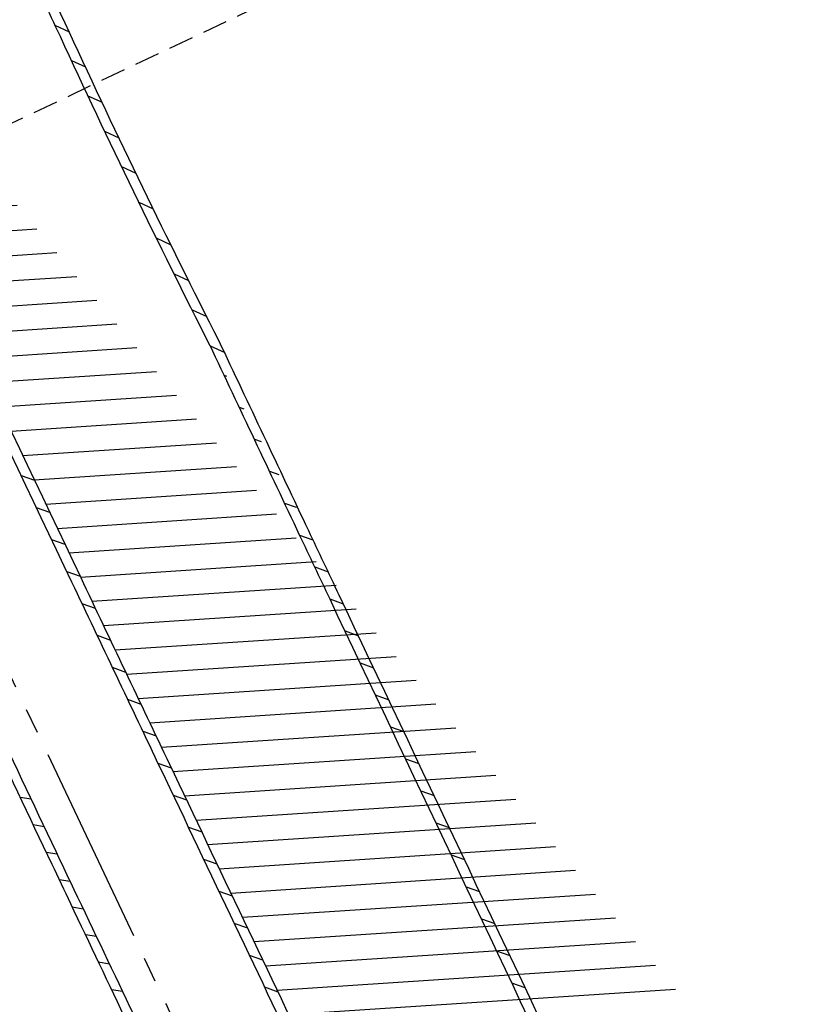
# Model space of a CAD drawing. Extents: x 454519 to 459636, y 422856 to 428936.
# Tile 47 of 82: x 455758 to 455790, y 427260 to 427300. Entities that reach past the tile are written whole.
import ezdxf

# ---------------------------------------------------------------- set-up
doc = ezdxf.new("R2010")
doc.units = 0
doc.header["$LTSCALE"] = 2
doc.header["$MEASUREMENT"] = 0
for name, pattern in [('ACHSE', [5.5, 4, -0.5, 0.5, -0.5]), ('AUSGEZOGEN', [0]), ('GESTRICHELT', [0.75, 0.5, -0.25])]:
    doc.linetypes.add(name, pattern=pattern)
for name, color, linetype in [('ACHSETOP', 1, 'ACHSE'), ('FBR', 8, 'CONTINUOUS'), ('HEKTOM', 1, 'GESTRICHELT'), ('RINNE', 8, 'CONTINUOUS'), ('WEG', 8, 'AUSGEZOGEN')]:
    doc.layers.add(name, color=color, linetype=linetype)
pattern_1 = [(3.773975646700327, (455992.015078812, 426960.8069440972), (-0.06582068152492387, 0.9978314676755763), [])]

msp = doc.modelspace()

# ---------------------------------------------------------------- hatches: boundary and pattern name
at = {"layer": 'RINNE'}
h = msp.add_hatch(dxfattribs=at)
h.set_pattern_fill('_USER', color=256, angle=45, pattern_type=0)
h.set_pattern_definition(pattern_1)
edge = h.paths.add_edge_path()
edge.add_arc((456706.4411801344, 427762.6067025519), 1073.912395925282, 228.1096512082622, 228.1470441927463)
edge.add_arc((456678.3279720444, 427731.2222189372), 1031.7776325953, 228.1470442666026, 228.7443340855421)
edge.add_arc((456817.1179151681, 427889.450250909), 1242.250334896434, 228.7443340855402, 229.2591103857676)
edge.add_arc((456655.3540386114, 427701.6536522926), 994.3892564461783, 229.2591103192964, 229.8344777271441)
edge.add_arc((456546.6304406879, 427572.8394985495), 825.8250047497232, 229.8344777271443, 230.5237640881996)
edge.add_arc((456558.4786236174, 427587.2246473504), 844.4613119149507, 230.5237641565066, 231.2054021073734)
edge.add_arc((456542.6020572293, 427567.4743682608), 819.1208524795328, 231.2054021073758, 231.9337716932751)
edge.add_arc((456729.1171736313, 427805.6348815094), 1121.624271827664, 231.9337716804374, 232.5562171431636)
edge.add_arc((456934.778702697, 428074.2034105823), 1459.892980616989, 232.5562171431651, 233.1286341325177)
edge.add_arc((456379.8464456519, 427334.3332336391), 535.0374845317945, 233.1286341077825, 234.0741831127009)
edge.add_arc((457408.1106984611, 428753.4778926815), 2287.549663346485, 234.0741831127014, 234.3800631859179)
edge.add_arc((456866.2793526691, 427997.2119791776), 1357.216744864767, 234.3800631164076, 234.7771743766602)
edge.add_arc((464010.5409575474, 438116.287582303), 13744.15199700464, 234.7771743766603, 234.830846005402)
edge.add_arc((452553.3409649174, 421856.0940063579), 6147.085440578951, 54.750590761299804, 54.83084403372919, ccw=False)
edge.add_arc((450423.3889629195, 418842.2157004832), 9837.635260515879, 54.68319294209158, 54.75059076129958, ccw=False)
edge.add_arc((457138.5254113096, 428320.4463469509), 1778.298352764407, 234.6831918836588, 234.8417144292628)
edge.add_arc((456312.9742775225, 427148.3422582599), 344.6447442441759, 234.8417144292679, 235.0346464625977)
edge.add_arc((455651.1323267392, 426201.9165695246), 810.2389521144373, 54.90881386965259, 55.03464184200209, ccw=False)
edge.add_arc((626422.3025217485, 508282.4458920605), 188910.6484772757, 205.3823657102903, 205.3841142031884)
edge.add_arc((456954.5834788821, 427870.8300588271), 1333.102490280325, 205.3841352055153, 205.4049463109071)
edge.add_arc((458532.7138070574, 428620.3483963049), 3080.178067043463, 205.4049463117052, 205.4263619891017)
edge.add_arc((1550284.820349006, 947638.4946961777), 1211923.632914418, 205.4263799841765, 205.4274597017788)
edge.add_arc((477688.698213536, 437702.3092579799), 24280.01867683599, 205.427459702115, 205.4469566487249)
edge.add_arc((517203.975589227, 456505.2410412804), 68040.81608416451, 205.4469541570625, 205.4586010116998)
edge.add_arc((456349.458995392, 427533.0808383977), 641.5708607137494, 205.4586010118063, 206.274924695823)
edge.add_arc((456893.6314883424, 427801.7313742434), 1248.445487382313, 206.2749247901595, 206.8602051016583)
edge.add_arc((456329.0991548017, 427515.8206175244), 615.6408442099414, 206.8602051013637, 207.7298477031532)
edge.add_arc((456730.4794299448, 427726.8167759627), 1069.100328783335, 207.7298477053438, 208.389861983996)
edge.add_arc((456776.6581306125, 427751.7749475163), 1121.592068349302, 208.3898619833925, 208.9733635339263)
edge.add_arc((456927.9310900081, 427835.5350069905), 1294.50608110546, 208.973363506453, 209.516510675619)
edge.add_arc((456713.8403745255, 427714.3268531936), 1048.485246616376, 209.5165106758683, 210.1493311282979)
edge.add_arc((456739.9802721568, 427729.5097063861), 1078.714591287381, 210.1493311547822, 210.7732249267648)
edge.add_arc((456488.7789916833, 427579.9227502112), 786.347799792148, 210.7732249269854, 211.6209509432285)
edge.add_arc((456413.5991257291, 427533.6338834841), 698.0603633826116, 211.6209508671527, 212.5206615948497)
edge.add_arc((456509.21856517, 427594.5986720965), 811.4613450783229, 212.5206615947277, 213.2703081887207)
edge.add_arc((456783.2679333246, 427774.4122317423), 1139.235615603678, 213.2703081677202, 213.9030311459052)
edge.add_arc((456933.7785731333, 427875.562742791), 1320.577498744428, 213.9030311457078, 214.4647752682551)
edge.add_arc((456431.9996749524, 427531.1536705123), 711.9728062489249, 214.4647751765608, 215.2297269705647)
edge.add_arc((456476.0714290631, 427562.2771301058), 765.926390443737, 215.2297269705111, 215.9776623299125)
edge.add_arc((456765.3114316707, 427772.2500499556), 1123.34548083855, 215.9776622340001, 216.5953030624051)
edge.add_arc((456809.5369494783, 427805.0891933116), 1178.430013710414, 216.595303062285, 217.1637610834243)
edge.add_arc((456701.0629044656, 427722.8609933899), 1042.312067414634, 217.1637609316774, 217.7681853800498)
edge.add_arc((456604.7520500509, 427648.2402554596), 920.4759676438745, 217.7681853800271, 218.5206743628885)
edge.add_arc((456318.3035235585, 427420.220001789), 554.3530450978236, 218.5206743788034, 219.4901857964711)
edge.add_arc((456528.37406017, 427593.3283626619), 826.5590974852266, 219.4901857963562, 220.0808899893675)
edge.add_arc((457478.2647514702, 428392.6692785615), 2068.025257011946, 220.0808900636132, 220.4543903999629)
edge.add_arc((457304.0648032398, 428244.1281273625), 1839.092743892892, 220.4543903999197, 220.8877486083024)
edge.add_arc((456561.2622209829, 427600.9703044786), 856.5411364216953, 220.8877485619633, 221.5226725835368)
edge.add_arc((456315.6048677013, 427383.4576779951), 528.4264035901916, 221.52267258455, 222.5897953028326)
edge.add_arc((456489.1192784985, 427542.9553317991), 764.1099887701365, 222.5897952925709, 223.4773137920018)
edge.add_arc((456673.2338726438, 427717.5350610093), 1017.834772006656, 223.4773137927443, 224.0533764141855)
edge.add_arc((456818.2277706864, 427857.8153168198), 1219.581595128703, 224.053376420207, 224.5796562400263)
edge.add_arc((456792.9479339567, 427832.9037103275), 1184.089930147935, 224.5796562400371, 225.1708086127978)
edge.add_arc((456580.1694347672, 427618.852754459), 882.2745868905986, 225.1708085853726, 225.8556112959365)
edge.add_arc((456478.2524220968, 427513.8454629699), 735.9406921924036, 225.8556112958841, 226.718988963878)
edge.add_arc((456503.4554284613, 427540.6080077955), 772.7024295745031, 226.7189889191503, 227.5615890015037)
edge.add_arc((456706.4411788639, 427762.6067011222), 1073.512394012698, 227.5615890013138, 228.1470441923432)
edge.add_arc((456678.3279720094, 427731.2222188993), 1031.377632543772, 228.1470442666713, 228.7443340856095)
edge.add_arc((456817.1179151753, 427889.4502509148), 1241.850334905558, 228.7443340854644, 229.2591103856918)
edge.add_arc((456655.3540386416, 427701.6536523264), 993.9892564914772, 229.259110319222, 229.834477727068)
edge.add_arc((456546.630440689, 427572.8394985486), 825.4250047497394, 229.8344777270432, 230.5237640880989)
edge.add_arc((456558.478623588, 427587.2246473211), 844.0613118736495, 230.5237641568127, 231.2054021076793)
edge.add_arc((456542.6020572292, 427567.4743682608), 818.7208524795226, 231.2054021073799, 231.9337716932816)
edge.add_arc((456729.1171736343, 427805.6348815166), 1121.224271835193, 231.933771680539, 232.5562171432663)
edge.add_arc((456934.7787026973, 428074.2034105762), 1459.492980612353, 232.5562171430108, 233.1286341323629)
edge.add_arc((456379.84644566, 427334.333233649), 534.6374845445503, 233.1286341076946, 234.0741831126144)
edge.add_arc((457408.1106984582, 428753.4778926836), 2287.149663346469, 234.0741831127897, 234.3800631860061)
edge.add_arc((456866.2793527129, 427997.2119792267), 1356.816744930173, 234.3800631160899, 234.7771743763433)
edge.add_arc((464010.5409575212, 438116.2875823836), 13743.75199705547, 234.7771743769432, 234.8308460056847)
edge.add_arc((452553.3409592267, 421856.0939983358), 6147.485450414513, 54.75059076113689, 54.83084403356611, ccw=False)
edge.add_arc((450423.3889629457, 418842.2157005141), 9838.035260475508, 54.6831929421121, 54.7505907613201, ccw=False)
edge.add_arc((457138.52541285, 428320.4463491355), 1777.898355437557, 234.6831918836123, 234.8417144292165)
edge.add_arc((456312.974277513, 427148.3422582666), 344.2447442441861, 234.8417144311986, 235.034646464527)
edge.add_arc((455651.1323182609, 426201.9165575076), 810.6389668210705, 54.90881386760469, 55.03464183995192, ccw=False)
h = msp.add_hatch(dxfattribs=at)
h.set_pattern_fill('_USER', color=256, angle=45, pattern_type=0)
h.set_pattern_definition(pattern_1)
edge = h.paths.add_edge_path()
edge.add_arc((456706.4411801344, 427762.6067025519), 1073.912395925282, 228.1096512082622, 228.1470441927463)
edge.add_arc((456678.3279720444, 427731.2222189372), 1031.7776325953, 228.1470442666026, 228.7443340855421)
edge.add_arc((456817.1179151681, 427889.450250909), 1242.250334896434, 228.7443340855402, 229.2591103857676)
edge.add_arc((456655.3540386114, 427701.6536522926), 994.3892564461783, 229.2591103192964, 229.8344777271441)
edge.add_arc((456546.6304406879, 427572.8394985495), 825.8250047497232, 229.8344777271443, 230.5237640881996)
edge.add_arc((456558.4786236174, 427587.2246473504), 844.4613119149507, 230.5237641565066, 231.2054021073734)
edge.add_arc((456542.6020572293, 427567.4743682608), 819.1208524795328, 231.2054021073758, 231.9337716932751)
edge.add_arc((456729.1171736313, 427805.6348815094), 1121.624271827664, 231.9337716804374, 232.5562171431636)
edge.add_arc((456934.778702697, 428074.2034105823), 1459.892980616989, 232.5562171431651, 233.1286341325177)
edge.add_arc((456379.8464456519, 427334.3332336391), 535.0374845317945, 233.1286341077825, 234.0741831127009)
edge.add_arc((457408.1106984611, 428753.4778926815), 2287.549663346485, 234.0741831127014, 234.3800631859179)
edge.add_arc((456866.2793526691, 427997.2119791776), 1357.216744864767, 234.3800631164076, 234.7771743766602)
edge.add_arc((464010.5409575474, 438116.287582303), 13744.15199700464, 234.7771743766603, 234.830846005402)
edge.add_arc((452553.3409649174, 421856.0940063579), 6147.085440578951, 54.750590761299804, 54.83084403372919, ccw=False)
edge.add_arc((450423.3889629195, 418842.2157004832), 9837.635260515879, 54.68319294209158, 54.75059076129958, ccw=False)
edge.add_arc((457138.5254113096, 428320.4463469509), 1778.298352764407, 234.6831918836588, 234.8417144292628)
edge.add_arc((456312.9742775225, 427148.3422582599), 344.6447442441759, 234.8417144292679, 235.0346464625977)
edge.add_arc((455651.1323267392, 426201.9165695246), 810.2389521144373, 54.90881386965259, 55.03464184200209, ccw=False)
edge.add_arc((626422.3025217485, 508282.4458920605), 188910.6484772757, 205.3823657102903, 205.3841142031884)
edge.add_arc((456954.5834788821, 427870.8300588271), 1333.102490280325, 205.3841352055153, 205.4049463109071)
edge.add_arc((458532.7138070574, 428620.3483963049), 3080.178067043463, 205.4049463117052, 205.4263619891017)
edge.add_arc((1550284.820349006, 947638.4946961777), 1211923.632914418, 205.4263799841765, 205.4274597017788)
edge.add_arc((477688.698213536, 437702.3092579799), 24280.01867683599, 205.427459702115, 205.4469566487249)
edge.add_arc((517203.975589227, 456505.2410412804), 68040.81608416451, 205.4469541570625, 205.4586010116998)
edge.add_arc((456349.458995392, 427533.0808383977), 641.5708607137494, 205.4586010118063, 206.274924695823)
edge.add_arc((456893.6314883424, 427801.7313742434), 1248.445487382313, 206.2749247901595, 206.8602051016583)
edge.add_arc((456329.0991548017, 427515.8206175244), 615.6408442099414, 206.8602051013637, 207.7298477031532)
edge.add_arc((456730.4794299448, 427726.8167759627), 1069.100328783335, 207.7298477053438, 208.389861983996)
edge.add_arc((456776.6581306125, 427751.7749475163), 1121.592068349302, 208.3898619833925, 208.9733635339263)
edge.add_arc((456927.9310900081, 427835.5350069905), 1294.50608110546, 208.973363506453, 209.516510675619)
edge.add_arc((456713.8403745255, 427714.3268531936), 1048.485246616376, 209.5165106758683, 210.1493311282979)
edge.add_arc((456739.9802721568, 427729.5097063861), 1078.714591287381, 210.1493311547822, 210.7732249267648)
edge.add_arc((456488.7789916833, 427579.9227502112), 786.347799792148, 210.7732249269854, 211.6209509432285)
edge.add_arc((456413.5991257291, 427533.6338834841), 698.0603633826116, 211.6209508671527, 212.5206615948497)
edge.add_arc((456509.21856517, 427594.5986720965), 811.4613450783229, 212.5206615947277, 213.2703081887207)
edge.add_arc((456783.2679333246, 427774.4122317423), 1139.235615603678, 213.2703081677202, 213.9030311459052)
edge.add_arc((456933.7785731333, 427875.562742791), 1320.577498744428, 213.9030311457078, 214.4647752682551)
edge.add_arc((456431.9996749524, 427531.1536705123), 711.9728062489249, 214.4647751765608, 215.2297269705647)
edge.add_arc((456476.0714290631, 427562.2771301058), 765.926390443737, 215.2297269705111, 215.9776623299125)
edge.add_arc((456765.3114316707, 427772.2500499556), 1123.34548083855, 215.9776622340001, 216.5953030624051)
edge.add_arc((456809.5369494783, 427805.0891933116), 1178.430013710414, 216.595303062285, 217.1637610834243)
edge.add_arc((456701.0629044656, 427722.8609933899), 1042.312067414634, 217.1637609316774, 217.7681853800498)
edge.add_arc((456604.7520500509, 427648.2402554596), 920.4759676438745, 217.7681853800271, 218.5206743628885)
edge.add_arc((456318.3035235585, 427420.220001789), 554.3530450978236, 218.5206743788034, 219.4901857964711)
edge.add_arc((456528.37406017, 427593.3283626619), 826.5590974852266, 219.4901857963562, 220.0808899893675)
edge.add_arc((457478.2647514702, 428392.6692785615), 2068.025257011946, 220.0808900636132, 220.4543903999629)
edge.add_arc((457304.0648032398, 428244.1281273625), 1839.092743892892, 220.4543903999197, 220.8877486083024)
edge.add_arc((456561.2622209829, 427600.9703044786), 856.5411364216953, 220.8877485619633, 221.5226725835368)
edge.add_arc((456315.6048677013, 427383.4576779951), 528.4264035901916, 221.52267258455, 222.5897953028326)
edge.add_arc((456489.1192784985, 427542.9553317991), 764.1099887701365, 222.5897952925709, 223.4773137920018)
edge.add_arc((456673.2338726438, 427717.5350610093), 1017.834772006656, 223.4773137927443, 224.0533764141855)
edge.add_arc((456818.2277706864, 427857.8153168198), 1219.581595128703, 224.053376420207, 224.5796562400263)
edge.add_arc((456792.9479339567, 427832.9037103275), 1184.089930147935, 224.5796562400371, 225.1708086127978)
edge.add_arc((456580.1694347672, 427618.852754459), 882.2745868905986, 225.1708085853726, 225.8556112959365)
edge.add_arc((456478.2524220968, 427513.8454629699), 735.9406921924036, 225.8556112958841, 226.718988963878)
edge.add_arc((456503.4554284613, 427540.6080077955), 772.7024295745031, 226.7189889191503, 227.5615890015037)
edge.add_arc((456706.4411788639, 427762.6067011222), 1073.512394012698, 227.5615890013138, 228.1470441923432)
edge.add_arc((456678.3279720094, 427731.2222188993), 1031.377632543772, 228.1470442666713, 228.7443340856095)
edge.add_arc((456817.1179151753, 427889.4502509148), 1241.850334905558, 228.7443340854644, 229.2591103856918)
edge.add_arc((456655.3540386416, 427701.6536523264), 993.9892564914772, 229.259110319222, 229.834477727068)
edge.add_arc((456546.630440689, 427572.8394985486), 825.4250047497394, 229.8344777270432, 230.5237640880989)
edge.add_arc((456558.478623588, 427587.2246473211), 844.0613118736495, 230.5237641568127, 231.2054021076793)
edge.add_arc((456542.6020572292, 427567.4743682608), 818.7208524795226, 231.2054021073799, 231.9337716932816)
edge.add_arc((456729.1171736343, 427805.6348815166), 1121.224271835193, 231.933771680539, 232.5562171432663)
edge.add_arc((456934.7787026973, 428074.2034105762), 1459.492980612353, 232.5562171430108, 233.1286341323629)
edge.add_arc((456379.84644566, 427334.333233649), 534.6374845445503, 233.1286341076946, 234.0741831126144)
edge.add_arc((457408.1106984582, 428753.4778926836), 2287.149663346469, 234.0741831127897, 234.3800631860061)
edge.add_arc((456866.2793527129, 427997.2119792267), 1356.816744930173, 234.3800631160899, 234.7771743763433)
edge.add_arc((464010.5409575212, 438116.2875823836), 13743.75199705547, 234.7771743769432, 234.8308460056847)
edge.add_arc((452553.3409592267, 421856.0939983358), 6147.485450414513, 54.75059076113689, 54.83084403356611, ccw=False)
edge.add_arc((450423.3889629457, 418842.2157005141), 9838.035260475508, 54.6831929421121, 54.7505907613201, ccw=False)
edge.add_arc((457138.52541285, 428320.4463491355), 1777.898355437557, 234.6831918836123, 234.8417144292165)
edge.add_arc((456312.974277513, 427148.3422582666), 344.2447442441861, 234.8417144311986, 235.034646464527)
edge.add_arc((455651.1323182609, 426201.9165575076), 810.6389668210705, 54.90881386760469, 55.03464183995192, ccw=False)
h = msp.add_hatch(dxfattribs=at)
h.set_pattern_fill('_USER', color=256, angle=45, pattern_type=0)
h.set_pattern_definition([(340.3391115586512, (455769.4455807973, 427278.9441252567), (0.3364525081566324, 0.9417004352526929), [])])
edge = h.paths.add_edge_path()
edge.add_arc((456663.4824036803, 427696.7702464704), 987.8294326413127, 212.1821521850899, 213.0462729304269, ccw=False)
edge.add_arc((456109.3337357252, 427348.0452323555), 333.0852981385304, 210.6934124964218, 212.1821521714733, ccw=False)
edge.add_arc((493670.036369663, 449644.1178657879), 44012.8430496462, 210.6713995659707, 210.6934124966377, ccw=False)
edge.add_arc((455879.9200614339, 427231.4953556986), 76.31452986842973, 210.1413628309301, 210.6713980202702, ccw=False)
edge.add_arc((456749.2087362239, 427736.2431574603), 1081.517565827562, 209.5390770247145, 210.1413628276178, ccw=False)
edge.add_arc((456719.6818867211, 427719.5110751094), 1047.579424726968, 208.9271091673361, 209.5390770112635, ccw=False)
edge.add_arc((456535.6873575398, 427617.8270233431), 837.3566068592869, 208.1983056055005, 208.9271091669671, ccw=False)
edge.add_arc((456922.0143739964, 427824.9590447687), 1275.708335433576, 207.6078961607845, 208.1983056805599, ccw=False)
edge.add_arc((456988.079025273, 427859.5084036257), 1350.26164753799, 206.9199839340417, 207.6078961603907, ccw=False)
edge.add_arc((456035.4982253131, 427375.8187464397), 281.9143889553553, 205.4135944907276, 206.9199839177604, ccw=False)
edge.add_arc((456587.1530817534, 427637.9241512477), 892.6699242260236, 205.3458315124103, 205.41359449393, ccw=False)
edge.add_arc((831511.8558224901, 605231.0882102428), 415751.5189870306, 205.3426937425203, 205.3458329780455, ccw=False)
edge.add_arc((458504.644202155, 428571.2172647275), 3025.108488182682, 205.2888813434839, 205.3426937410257, ccw=False)
edge.add_arc((479589.5503804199, 438532.9981735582), 26344.85006955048, 205.2706413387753, 205.2888752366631, ccw=False)
edge.add_arc((456663.48240368, 427696.7702464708), 987.4294326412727, 212.1821521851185, 213.0462729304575, ccw=False)
edge.add_arc((456109.3337357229, 427348.0452323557), 332.6852981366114, 210.6934124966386, 212.1821521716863, ccw=False)
edge.add_arc((493670.0363696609, 449644.1178657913), 44012.44304964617, 210.671399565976, 210.6934124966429, ccw=False)
edge.add_arc((455879.9200604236, 427231.4953551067), 75.9145286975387, 210.1413628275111, 210.671398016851, ccw=False)
edge.add_arc((456749.2087362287, 427736.2431574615), 1081.117565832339, 209.539077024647, 210.1413628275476, ccw=False)
edge.add_arc((456719.681886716, 427719.5110751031), 1047.179424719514, 208.92710916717, 209.5390770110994, ccw=False)
edge.add_arc((456535.6873575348, 427617.8270233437), 836.9566068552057, 208.198305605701, 208.9271091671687, ccw=False)
edge.add_arc((456922.0143740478, 427824.9590447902), 1275.308335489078, 207.6078961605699, 208.198305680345, ccw=False)
edge.add_arc((456988.0790252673, 427859.5084036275), 1349.861647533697, 206.9199839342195, 207.6078961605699, ccw=False)
edge.add_arc((456035.4982253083, 427375.8187464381), 281.5143889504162, 205.4135944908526, 206.9199839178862, ccw=False)
edge.add_arc((456587.1530817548, 427637.9241511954), 892.2699242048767, 205.345831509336, 205.4135944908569, ccw=False)
edge.add_arc((831511.8559937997, 605231.0882904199), 415751.1191761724, 205.3426937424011, 205.3458329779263, ccw=False)
edge.add_arc((458504.6442023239, 428571.2172648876), 3024.708488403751, 205.2888813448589, 205.3426937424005, ccw=False)
edge.add_arc((479589.5502591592, 438532.9981162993), 26344.44993545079, 205.2706413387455, 205.2888752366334, ccw=False)

# ---------------------------------------------------------------- linework, layer by layer
at = {"layer": 'ACHSETOP', "flags": 128}
msp.add_lwpolyline([(457915.715, 424851.2929999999, -5.7237020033e-06), (457913.5820045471, 424853.8127098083, -4.40682974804e-05), (457913.305, 424854.14), (457897.156, 424873.224, 3.6424460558e-06), (457889.0809999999, 424882.7655, -8.380590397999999e-06), (457881.006, 424892.307, -2.3643986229e-06), (457872.6148452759, 424902.2225036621, -2.5570617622e-06), (457864.856, 424911.3910000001), (457848.707, 424930.475, 2.68727882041e-05), (457843.578, 424936.5355000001, -1.29691010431e-05), (457838.449, 424942.596, -0.0008275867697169), (457837.3373354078, 424943.9140458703, -0.0001929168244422), (457832.58, 424949.578, -0.0028355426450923), (457826.3601611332, 424957.0749066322, -0.0018102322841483), (457816.727, 424968.908, -0.002662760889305), (457809.6168318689, 424977.8032842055, -0.002227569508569), (457801.222, 424988.5189999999, -0.0022271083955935), (457793.586991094, 424998.4457470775, -0.0022354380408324), (457786.069, 425008.403, -0.0022366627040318), (457778.6386646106, 425018.4293945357, -0.002229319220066), (457771.2739999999, 425028.555, -0.0022277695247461), (457764.0066893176, 425038.7363237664, -0.0022310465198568), (457756.841, 425048.967, -0.0022380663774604), (457749.7119100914, 425059.3415419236, -0.0022697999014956), (457742.775, 425069.634, -0.0022012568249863), (457734.8705065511, 425081.5914196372, -0.0029583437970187), (457729.081, 425090.549, -0.0013758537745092), (457721.2991441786, 425102.8212166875, -0.0021970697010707), (457716.4810000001, 425110.541, -1.77989326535e-05), (457715.867577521, 425111.5336072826, 0.0001024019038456), (457715.761, 425111.706, 4.6999397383e-06), (457709.1855, 425122.3370000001, -6.2622585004e-06), (457702.61, 425132.968), (457689.4600000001, 425154.229), (457676.309, 425175.4909999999), (457663.1579999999, 425196.753, -6.4889327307e-06), (457656.5829999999, 425207.3835, 6.4889371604e-06), (457650.008, 425218.014), (457636.857, 425239.276), (457623.706, 425260.5379999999, -6.4889351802e-06), (457617.131, 425271.1685, 6.4889319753e-06), (457610.556, 425281.799), (457597.4050000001, 425303.061), (457584.254, 425324.3229999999, -1.70093747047e-05), (457577.679, 425334.9540000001, 1.70094578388e-05), (457571.104, 425345.585, 1.0520711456e-05), (457564.5285, 425356.2155, -6.502888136e-06), (457557.953, 425366.846, -2.0911148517e-06), (457550.8248519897, 425378.3703994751, -2.474848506e-06), (457544.802, 425388.108, -1.22541592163e-05), (457538.227, 425398.739, 1.6007444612e-06), (457531.652, 425409.37, 1.27604963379e-05), (457522.1504988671, 425424.7318210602, 3.64865904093e-05), (457518.8218128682, 425430.1123795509, 1.5838947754e-06), (457518.5, 425430.632, 0.0014941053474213), (457513.1669522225, 425439.1858245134, 0.0010094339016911), (457505.21, 425451.807, 0.002111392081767), (457499.479469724, 425460.7721368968, 0.0015644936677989), (457491.657, 425472.814, 0.0015642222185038), (457484.7942822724, 425483.2350990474, 0.0015586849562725), (457477.842, 425493.65, 0.0015615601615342), (457470.823847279, 425504.0228088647, 0.0015675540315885), (457463.768, 425514.3119999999, 0.0015669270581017), (457456.6441898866, 425524.5619353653, 0.0015624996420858), (457449.436, 425534.796, 0.001556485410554), (457442.1688317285, 425544.9782870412, 0.0015589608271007), (457434.85, 425555.099, 0.0015635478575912), (457427.4628506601, 425565.1809841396, 0.0015631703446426), (457420.011, 425575.2189999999, 0.0015648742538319), (457412.5004685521, 425585.204919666, 0.0015637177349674), (457404.922, 425595.151, 0.0015623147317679), (457397.2846513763, 425605.0454179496, 0.0015619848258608), (457389.5840000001, 425614.894, 0.0015630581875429), (457381.8118255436, 425624.7070369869, 0.0015675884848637), (457374.001, 425634.443, 0.001560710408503), (457366.1356377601, 425644.1222442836, 0.0015538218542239), (457358.175, 425653.795, 0.0015575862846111), (457350.1548215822, 425663.4174354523, 0.0015642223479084), (457342.109, 425672.949, 0.0015715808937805), (457333.9999520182, 425682.4341361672, 0.001566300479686), (457325.804, 425691.9, 0.0015597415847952), (457317.5557809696, 425701.3067350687, 0.001562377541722), (457309.263, 425710.646, 0.0015602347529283), (457300.9111034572, 425719.9343515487, 0.0015581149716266), (457292.49, 425729.183, 0.0015637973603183), (457284.0013162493, 425738.3897323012, 0.0015694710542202), (457275.4859999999, 425747.51, 0.0015643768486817), (457266.0079555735, 425757.5346882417, 0.0019262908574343), (457258.254, 425765.622, 0.0011855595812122), (457247.5588677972, 425776.6388564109, 0.0018872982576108), (457240.798, 425783.5179999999, 4.14654301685e-05), (457237.4503296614, 425786.8980544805, 0.0003161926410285), (457237.011, 425787.3410000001, 1.6280438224e-06), (457228.4492874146, 425795.9622116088, 2.6488112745e-06), (457223.187, 425801.261), (457205.5699999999, 425819), (457187.954, 425836.739), (457170.338, 425854.4779999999), (457152.722, 425872.217), (457135.106, 425889.956), (457117.49, 425907.6949999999), (457099.874, 425925.434), (457082.258, 425943.173), (457064.642, 425960.912, 1.419089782e-05), (457055.8335, 425969.7815, -1.41908994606e-05), (457047.025, 425978.651), (457029.4089999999, 425996.39), (457011.793, 426014.129), (456994.177, 426031.868), (456976.561, 426049.6070000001), (456958.945, 426067.346), (456941.329, 426085.085), (456923.713, 426102.824), (456906.097, 426120.563, 1.41909002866e-05), (456897.2884999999, 426129.4325, -1.41909011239e-05), (456888.48, 426138.302), (456870.864, 426156.041), (456853.248, 426173.78), (456835.632, 426191.5189999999), (456818.0159999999, 426209.258), (456800.4000000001, 426226.997), (456782.784, 426244.736), (456765.1679999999, 426262.4749999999), (456747.5520000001, 426280.214), (456729.935, 426297.954), (456712.319, 426315.693), (456694.703, 426333.4320000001), (456677.0870000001, 426351.171), (456659.471, 426368.9099999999), (456641.855, 426386.649), (456624.239, 426404.388), (456606.623, 426422.127), (456589.007, 426439.866, 1.41908994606e-05), (456580.1985, 426448.7354999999, -1.419089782e-05), (456571.39, 426457.605), (456553.7739999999, 426475.3439999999), (456536.158, 426493.0829999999), (456518.542, 426510.822), (456500.926, 426528.561), (456483.31, 426546.2999999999), (456465.694, 426564.039), (456448.078, 426581.778), (456430.4620000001, 426599.517, 1.4190898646e-05), (456421.6535, 426608.3865, -1.3510570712e-05), (456412.845, 426617.256), (456395.229, 426634.995), (456383.6329999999, 426646.672, 0.0007250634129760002), (456382.564301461, 426647.7450453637, 0.0001562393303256), (456377.596, 426652.716, 0.0026262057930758), (456370.6938300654, 426659.5454201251, 0.0016677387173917), (456359.733, 426670.206, 0.0024979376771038), (456351.5191550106, 426678.0627434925, 0.0020825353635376), (456341.581, 426687.396, 0.0020850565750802), (456332.3896813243, 426695.8848137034, 0.0020889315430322), (456323.145, 426704.281, 0.002081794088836), (456313.8389599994, 426712.5923190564, 0.0020742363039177), (456304.43, 426720.856, 0.0020791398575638), (456294.951384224, 426729.0423936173, 0.0020872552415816), (456285.4419999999, 426737.118, 0.0020932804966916), (456275.8588959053, 426745.11927066, 0.0020880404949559), (456266.185, 426753.0599999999, 0.00207738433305), (456256.4573893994, 426760.9100970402, 0.0020774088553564), (456246.665, 426768.679, 0.0020817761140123), (456236.7988537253, 426776.3735656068, 0.0020857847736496), (456226.888, 426783.971, 0.002088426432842), (456215.983967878, 426792.186172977, 0.0025125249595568), (456206.858, 426798.9309999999, 0.0016518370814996), (456194.4647360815, 426807.931992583, 0.0026130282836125), (456186.582, 426813.555, 0.0001312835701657), (456181.1924040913, 426817.3551108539, 0.0006611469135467), (456180.121, 426818.108, 1.1783587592e-06), (456173.1205, 426823.0135, -2.232950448e-06), (456166.12, 426827.919), (456145.646, 426842.266), (456125.173, 426856.613), (456104.7000000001, 426870.96), (456084.226, 426885.308, 1.18400998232e-05), (456075.0295, 426891.7525, -1.23971821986e-05), (456065.833, 426898.197, -0.0004398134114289), (456065.7244211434, 426898.2732337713, -2.42444577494e-05), (456063.7559999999, 426899.658, -0.0037126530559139), (456055.7163037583, 426905.404152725, -0.0024268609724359), (456043.5260000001, 426914.345, -0.0045115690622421), (456034.8507370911, 426920.894837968, -0.0034706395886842), (456023.711, 426929.588, -0.0034764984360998), (456013.9624268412, 426937.4158719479, -0.0034780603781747), (456004.328, 426945.375, -0.0034723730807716), (455994.8082299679, 426953.4646542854, -0.0034684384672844), (455985.391, 426961.695, -0.0034672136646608), (455976.0855838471, 426970.0581026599, -0.0034735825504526), (455966.914, 426978.534, -0.003474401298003), (455957.8619912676, 426987.1356547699, -0.0034673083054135), (455948.9120000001, 426995.88, -0.0034699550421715), (455940.0873319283, 427004.7445193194, -0.0034744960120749), (455931.398, 427013.7189999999, -0.0034787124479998), (455922.8336663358, 427022.8141259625, -0.0034747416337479), (455914.3869999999, 427032.0379999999, -0.0034709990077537), (455906.0678161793, 427041.3799572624, -0.0034759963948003), (455897.891, 427050.8229999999, -0.0034695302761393), (455889.8480537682, 427060.3764410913, -0.0034632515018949), (455881.924, 427070.058, -0.0034699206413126), (455874.1312284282, 427079.8531809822, -0.003479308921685), (455866.496, 427089.7289999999, -0.0034793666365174), (455859.0007225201, 427099.707762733, -0.0034686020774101), (455851.622, 427109.821, -0.0034649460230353), (455844.3866210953, 427120.0321984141, -0.0034729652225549), (455837.3099999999, 427130.319, -0.0034779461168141), (455830.3734090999, 427140.708654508, -0.0034738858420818), (455823.574, 427151.206, -0.0034699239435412), (455816.9236234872, 427161.7926200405, -0.0034710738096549), (455810.423, 427172.467, -0.0034717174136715), (455804.0695945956, 427183.2333632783, -0.0034726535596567), (455797.868, 427194.084, -0.0034727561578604), (455791.415108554, 427205.7474470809, -0.0039665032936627), (455785.918, 427216.042, -0.0029763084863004), (455778.9359194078, 427229.566150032, -0.004631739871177), (455774.582, 427238.324, -0.0005794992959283), (455770.4902915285, 427246.7742247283, -0.0017239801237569), (455769.128, 427249.6209999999, -7.0274294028e-06), (455765.12084198, 427258.0697383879, -2.11730011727e-05), (455763.7909999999, 427260.874), (455753.0800000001, 427283.463), (455742.368, 427306.052), (455731.656, 427328.6409999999, -1.64398793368e-05), (455726.8549999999, 427338.766, 1.24121185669e-05), (455722.054, 427348.891, 0.0005048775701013), (455721.9930163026, 427349.0192677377, 2.93048221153e-05), (455720.94, 427351.2279999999, 0.0057605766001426), (455716.6172567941, 427360.0311943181, 0.0037188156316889), (455709.664, 427373.5379999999, 0.0066881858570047), (455704.4555078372, 427383.1581415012, 0.0052035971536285), (455697.4689999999, 427395.36, 0.0052101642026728), (455691.0347966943, 427406.0734819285, 0.005207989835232), (455684.376, 427416.655, 0.0052122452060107), (455677.4979978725, 427427.0956800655, 0.0052146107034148), (455670.407, 427437.3859999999, 0.005207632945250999), (455663.105715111, 427447.5226071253, 0.0052013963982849), (455655.586, 427457.517, 0.005204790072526), (455647.5367865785, 427467.7641095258, 0.0056661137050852), (455639.94, 427477.014, 0.0047628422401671), (455630.2105965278, 427488.3691906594, 0.0070894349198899), (455623.495, 427495.841, 0.0016576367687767), (455615.5612473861, 427504.3634340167, 0.0035717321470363), (455611.838, 427508.28, 1.17252701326e-05), (455607.9953475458, 427512.2645901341, -2.68440352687e-05), (455606.3179999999, 427514.004), (455588.965, 427532.001), (455571.613, 427549.997), (455554.26, 427567.994), (455536.907, 427585.991, 1.38823844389e-05), (455528.2305, 427594.989, -1.38823844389e-05), (455519.554, 427603.987), (455502.201, 427621.984), (455484.848, 427639.981, 1.8861165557e-06), (455479.3094999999, 427645.7249999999, -9.099787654e-07), (455473.771, 427651.4689999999, -0.0011558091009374), (455472.6029245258, 427652.6860379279, -0.0002650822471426), (455467.525, 427658.007, -0.0039632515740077), (455460.8671384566, 427665.1027009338, -0.0025253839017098), (455450.564, 427676.373, -0.0037275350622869), (455442.9838321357, 427684.8758454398, -0.0031201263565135), (455434.068, 427695.157, -0.003121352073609), (455425.9926667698, 427704.7072329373, -0.003124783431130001), (455418.046, 427714.347, -0.0031305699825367), (455410.2178939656, 427724.0887358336, -0.0031292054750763), (455402.509, 427733.9320000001, -0.0031237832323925), (455394.928320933, 427743.86498148, -0.0031215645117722), (455387.467, 427753.899, -0.0031230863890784), (455380.1288377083, 427764.0291989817, -0.0031274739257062), (455372.928, 427774.236, -0.0031283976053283), (455365.8541891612, 427784.5338965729, -0.0031249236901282), (455358.902, 427794.931, -0.0031213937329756), (455351.8268312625, 427805.8035540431, -0.0033664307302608), (455345.3979999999, 427815.969, -0.0028826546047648), (455337.5810054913, 427828.6783308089, -0.004267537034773), (455332.424, 427837.338, -0.0010810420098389), (455326.4189047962, 427847.6716518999, -0.0022261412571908), (455323.536, 427852.7089999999, -8.7910746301e-06), (455321.0106625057, 427857.1676763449, 2.10703376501e-05), (455319.966, 427859.0119999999), (455307.644, 427880.764, -2.4278625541e-06), (455301.483, 427891.6404999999, 4.928862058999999e-06), (455295.322, 427902.5169999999, 4.9286920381e-06), (455289.1609999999, 427913.3929999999, -5.5836846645e-06), (455283, 427924.269, -1.8945056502e-06), (455276.8389358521, 427935.1454925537, -1.894512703e-06), (455270.678, 427946.0219999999, -3.271027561e-06), (455264.5175000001, 427956.8979999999, 3.2710273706e-06), (455258.357, 427967.7739999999, 2.2299249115e-06), (455252.1960601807, 427978.6504974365, 2.2299185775e-06), (455246.035, 427989.5269999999, 5.583686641e-06), (455239.874, 428000.4029999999, -4.9286920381e-06), (455233.713, 428011.2789999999, -4.9288640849e-06), (455227.5520000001, 428022.1554999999, 4.9288623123e-06), (455221.391, 428033.032, 4.9286917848e-06), (455215.23, 428043.9079999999, -4.9286900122e-06), (455209.069, 428054.7839999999, -4.9288620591e-06), (455202.908, 428065.6604999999, 4.9288620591e-06), (455196.747, 428076.537, 4.9286900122e-06), (455190.586, 428087.4129999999, -5.5836865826e-06), (455184.425, 428098.2889999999, -2.0849465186e-06), (455178.2639389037, 428109.1654968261, -2.0849534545e-06), (455172.1029999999, 428120.042, -3.271027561e-06), (455165.9425, 428130.918, 3.2710273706e-06), (455159.782, 428141.7939999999, 2.154606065e-06), (455153.621055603, 428152.6705093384, 2.1545958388e-06), (455147.46, 428163.547, 5.583686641e-06), (455141.299, 428174.423, -4.9286920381e-06), (455135.1379999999, 428185.2989999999, -4.928862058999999e-06), (455128.9769999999, 428196.1755, 4.9288640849e-06), (455122.8159999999, 428207.052, 4.9286900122e-06), (455116.655, 428217.928, -9.2834004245e-06), (455110.494, 428228.804), (455098.1720000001, 428250.557), (455091.753, 428261.8890000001, 0.0006840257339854), (455090.3253055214, 428264.4014055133, 0.0002175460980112), (455085.822, 428272.293, 0.0018807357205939), (455080.9557855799, 428280.7380291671, 0.0012017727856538), (455073.259, 428293.907, 0.0016315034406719), (455067.3301134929, 428303.9204669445, 0.0014208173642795), (455060.452, 428315.377, 0.0014278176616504), (455053.957306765, 428326.0565402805, 0.0014276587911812), (455047.4010000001, 428336.7000000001, 0.0014195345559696), (455040.7914707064, 428347.2942862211, 0.0014165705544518), (455034.108, 428357.8730000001, 0.0014158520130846), (455027.361249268, 428368.4190932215, 0.0014202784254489), (455020.5759999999, 428378.8939999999, 0.0014254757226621), (455013.722351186, 428389.3436762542, 0.0014248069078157), (455006.806, 428399.7590000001, 0.0014180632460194), (454999.838590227, 428410.1228597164, 0.0014153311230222), (454992.799, 428420.467, 0.0014168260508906), (454985.6991507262, 428430.7736839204, 0.0014204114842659), (454978.559, 428441.0140000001, 0.0014255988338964), (454971.3585461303, 428451.2165281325, 0.001422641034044), (454964.085, 428461.3989999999, 0.0014196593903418), (454956.7552913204, 428471.5377432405, 0.0014221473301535), (454949.381, 428481.617, 0.001169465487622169), (454943.2563431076, 428489.8978319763, 0.0014155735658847)], format="xyb", dxfattribs=at)
at = {"layer": 'FBR'}
for points in [[(455488.2306976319, 427511.9027299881, 4.2080972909e-06), (455499.276, 427496.1010000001, 8.5859109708e-06)], [(455664.1879999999, 427254.607, -7.4147477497e-06), (455668.9538402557, 427247.2312469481, -4.6635185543e-06), (455676.531, 427235.5039999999, -7.3141753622e-06), (455683.7504062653, 427224.3298645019, -1.06980116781e-05), (455688.686, 427216.6900000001, -0.0017893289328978), (455693.4211886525, 427209.3021283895, -0.0011263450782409), (455700.875, 427197.5220000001, -0.0008504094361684), (455706.4365382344, 427188.6550614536, -0.0007529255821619), (455712.686, 427178.62, -0.0006320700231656), (455719.5182535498, 427167.5810962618, -0.0008923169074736), (455724.334, 427159.747, -0.0007754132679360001), (455729.2470880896, 427151.6944708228, -0.0005443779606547), (455736.215, 427140.206, -0.0006227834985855), (455742.548509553, 427129.7083239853, -0.0006956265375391), (455748.1939999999, 427120.295, -0.0011821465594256), (455753.0865418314, 427112.0672501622, -0.0008727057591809), (455759.6679999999, 427100.895, -0.0011721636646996), (455766.1886609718, 427089.7217166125, -0.0014487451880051), (455771.417, 427080.654, -0.0009801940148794), (455776.382268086, 427071.9450415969, -0.0007819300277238), (455782.5679999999, 427061.006, -0.0006513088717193)], [(455766.227, 427286.696, -0.009657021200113), (455760.2441987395, 427299.0374698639, 0.0001687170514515), (455757.5029999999, 427304.828, 5.4246932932e-06), (455748.6259088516, 427323.5631628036, 3.19403239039e-05), (455747.1179999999, 427326.745, 0.0197731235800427), (455738.6430032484, 427342.9382694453, -0.039159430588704), (455734.679, 427351.284, -0.0059531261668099), (455733.057628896, 427355.6814536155, -0.0024447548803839), (455729.29, 427366.454, -0.0001673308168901), (455726.5321311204, 427374.4736010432, -0.0007072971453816), (455725.883, 427376.372, -0.0039117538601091), (455724.8275640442, 427379.5543778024, 0.0018813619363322), (455722.6599999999, 427386.18, 0.009300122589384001), (455720.3836261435, 427392.6452963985, 0.0116638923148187), (455718.354, 427397.72, 0.01476547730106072), (455717.1528441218, 427400.3162870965, 0.0122414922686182)]]:
    msp.add_lwpolyline(points, format="xyb", dxfattribs=at)
at = {"layer": 'FBR', "flags": 128}
msp.add_lwpolyline([(455835.7889999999, 427158.309, -0.0037704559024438), (455827.7625002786, 427170.8528313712, -0.0064959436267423), (455823.2539999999, 427178.2279999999, -9.60495298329e-05), (455814.6254408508, 427192.7703202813, -0.0023127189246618), (455814.27, 427193.376, -0.0026279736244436), (455808.6152105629, 427203.2337667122, -0.0026702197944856), (455803.153, 427212.994, -0.0031800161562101), (455798.0629148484, 427222.3443520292, -0.0025761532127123), (455791.9129999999, 427233.9579999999, -0.0030015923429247), (455784.4888276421, 427248.3643096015, -0.0065729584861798), (455781.225, 427255.007, -0.0002956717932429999), (455780.7726925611, 427255.9604283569, -1.36974989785e-05), (455771.0220000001, 427276.547, -0.0002348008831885), (455769.8072469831, 427279.1149982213, -7.95603885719e-05), (455766.227, 427286.696)], format="xyb", dxfattribs=at)
at = {"layer": 'HEKTOM'}
msp.add_line((455749.344, 427291.344), (455785.5, 427308.4689999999), dxfattribs=at)
at = {"layer": 'RINNE'}
for p, q in [((455759.6652426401, 427299.3259707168), (455760.2327817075, 427299.0616082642)), ((455760.3222179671, 427297.9167829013), (455760.8856120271, 427297.6543512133)), ((455760.9813237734, 427296.5066026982), (455761.5476765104, 427296.2427928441)), ((455761.6501234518, 427295.0919070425), (455762.2194930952, 427294.8266918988)), ((455762.3287723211, 427293.6726235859), (455762.9012189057, 427293.405975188)), ((455763.0174304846, 427292.2486777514), (455763.59301593, 427291.9805672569)), ((455763.7162630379, 427290.8199926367), (455764.2950512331, 427290.5503902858)), ((455764.4254402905, 427289.3864889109), (455765.0074971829, 427289.115363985)), ((455765.1451379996, 427287.9480847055), (455765.7305316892, 427287.6754054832)), ((455765.8648357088, 427286.5096805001), (455766.4502293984, 427286.2370012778)), ((455758.3123045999, 427281.3243375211), (455758.8454209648, 427281.134582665)), ((455758.9197273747, 427280.0466779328), (455759.4528443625, 427279.856922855)), ((455759.5271523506, 427278.7690175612), (455760.0602699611, 427278.5792622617)), ((455760.1345795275, 427277.4913564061), (455760.6676977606, 427277.301600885)), ((455760.7420333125, 427276.2136857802), (455761.2751769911, 427276.0239212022)), ((455761.3495912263, 427274.9359780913), (455761.8827659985, 427274.7462024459)), ((455761.9572590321, 427273.6582312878), (455762.4904649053, 427273.4684445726)), ((455762.5650367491, 427272.3804453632), (455763.0982737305, 427272.1906475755)), ((455763.1729243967, 427271.1026203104), (455763.7061924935, 427270.9128114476)), ((455763.7809219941, 427269.8247561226), (455764.3142207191, 427269.6349363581)), ((455764.3890048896, 427268.5468615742), (455764.9223156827, 427268.3570375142)), ((455758.2747744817, 427268.469919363), (455758.7144747, 427268.3983313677)), ((455758.7943339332, 427267.3721624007), (455759.2341065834, 427267.3005626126)), ((455764.9971279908, 427267.2689527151), (455765.5304498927, 427267.0791247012)), ((455759.3142413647, 427266.2743487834), (455759.7540865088, 427266.2027371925)), ((455765.60529034, 427265.9910298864), (455766.1386233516, 427265.8011979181)), ((455759.8347620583, 427265.1764353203), (455760.2751278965, 427265.1047389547)), ((455766.2134919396, 427264.713093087), (455766.7468360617, 427264.5232571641)), ((455760.3571958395, 427264.0782103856), (455760.7982601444, 427264.0064003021)), ((455766.821732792, 427263.4351423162), (455767.3550880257, 427263.2453024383)), ((455760.8804872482, 427262.9798458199), (455761.3215628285, 427262.9080339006)), ((455761.4038349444, 427261.88147209), (455761.8449040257, 427261.8096612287)), ((455767.4300128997, 427262.157177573), (455767.9633792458, 427261.9673337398)), ((455761.9272389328, 427260.783089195), (455762.3682837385, 427260.7112822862)), ((455768.0383322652, 427260.8791988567), (455768.5717097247, 427260.6893510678))]:
    msp.add_line(p, q, dxfattribs=at)
for points in [[(455576.8795337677, 427550.0968513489, 2.970471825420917e-06), (455590.286, 427536.1029999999, 0.0001049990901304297)], [(455747.7153869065, 427304.557462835, 7.629239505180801e-06), (455750.1866652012, 427299.3490313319, 9.08055777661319e-05), (455750.3943193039, 427298.9116052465, 9.344352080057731e-05), (455750.8884324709, 427297.871738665, 4.711156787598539e-06), (455760.6942518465, 427277.2457472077, 8.50714783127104e-05), (455764.2430235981, 427269.7845600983, 5.0818990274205e-05), (455770.1871584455, 427257.2959435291, 0.003561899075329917), (455774.1750736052, 427249.0710169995, 0.002553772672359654), (455779.8788446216, 427237.6647260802, 0.003794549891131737), (455784.1638301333, 427229.3609502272, 0.002879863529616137), (455789.9568930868, 427218.493187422, 0.002546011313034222)], [(455747.7153869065, 427304.557462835, 7.629239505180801e-06), (455750.1866652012, 427299.3490313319, 9.08055777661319e-05), (455750.3943193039, 427298.9116052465, 9.344352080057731e-05), (455750.8884324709, 427297.871738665, 4.711156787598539e-06), (455760.6942518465, 427277.2457472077, 8.50714783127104e-05), (455764.2430235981, 427269.7845600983, 5.0818990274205e-05), (455770.1871584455, 427257.2959435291, 0.003561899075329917), (455774.1750736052, 427249.0710169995, 0.002553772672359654), (455779.8788446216, 427237.6647260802, 0.003794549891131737), (455784.1638301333, 427229.3609502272, 0.002879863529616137), (455789.9568930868, 427218.493187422, 0.002546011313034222)], [(455747.354, 427304.386, 7.629239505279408e-06), (455749.8252835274, 427299.1775574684, 9.080557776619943e-05), (455750.033, 427298.74, 9.344352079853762e-05), (455750.5271773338, 427297.6999983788, 4.711156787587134e-06), (455760.333, 427277.074, 8.507147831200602e-05), (455763.8818302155, 427269.6126899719, 5.08189902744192e-05), (455769.826, 427257.124, 0.003561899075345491), (455773.816401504, 427248.8939454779, 0.002553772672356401), (455779.5220000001, 427237.484, 0.00379454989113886), (455783.8097695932, 427229.1748289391, 0.002879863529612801), (455789.605, 427218.303, 0.002546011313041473)], [(455747.354, 427304.386, 7.629239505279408e-06), (455749.8252835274, 427299.1775574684, 9.080557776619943e-05), (455750.033, 427298.74, 9.344352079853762e-05), (455750.5271773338, 427297.6999983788, 4.711156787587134e-06), (455760.333, 427277.074, 8.507147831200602e-05), (455763.8818302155, 427269.6126899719, 5.08189902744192e-05), (455769.826, 427257.124, 0.003561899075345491), (455773.816401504, 427248.8939454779, 0.002553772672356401), (455779.5220000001, 427237.484, 0.00379454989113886), (455783.8097695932, 427229.1748289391, 0.002879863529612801), (455789.605, 427218.303, 0.002546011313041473)], [(455766.227, 427286.696, -0.009657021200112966), (455760.2441987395, 427299.0374698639, 0.0001687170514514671), (455757.503, 427304.828, 5.424693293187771e-06), (455748.6259088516, 427323.5631628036, 3.194032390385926e-05), (455747.118, 427326.745, 0.01977312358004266), (455738.6430032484, 427342.9382694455, -0.03915943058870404), (455734.679, 427351.284, -0.00595312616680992), (455733.0576288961, 427355.6814536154, -0.002444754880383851), (455729.29, 427366.454, -0.0001482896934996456), (455726.8456874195, 427373.5609312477, -0.0007072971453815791)], [(455783.1770258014, 427217.5946944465, -0.002176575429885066), (455779.681052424, 427224.2758677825, -0.003042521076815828), (455777.2300984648, 427229.0813486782, -0.002385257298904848), (455774.3866408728, 427234.8091789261, -0.00220237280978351), (455771.3641129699, 427241.040635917, -0.0002052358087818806), (455767.2168095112, 427249.6969147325, -0.0003646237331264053), (455764.8879707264, 427254.5719331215, -8.44830336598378e-05), (455760.2964060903, 427264.205812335, -0.00051728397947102), (455759.5484036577, 427265.7801234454, -0.0003134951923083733), (455756.8229036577, 427271.5411234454, 0.0002317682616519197), (455754.0974036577, 427277.3021234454, 3.333892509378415e-05), (455751.3864452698, 427283.0245355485, -7.228656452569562e-05), (455748.6754868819, 427288.7469476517, -0.0001228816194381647), (455745.9049562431, 427294.6010123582, 7.209070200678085e-05), (455743.1344256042, 427300.4550770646, 0.0003685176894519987), (455740.4904124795, 427306.0291045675, -0.000376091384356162)], [(455783.558, 427217.795, -0.00200063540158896), (455780.6023922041, 427223.4483195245, -0.001948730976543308), (455777.614, 427229.276, -0.002284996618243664), (455774.1212774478, 427236.2316096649, -0.003217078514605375), (455771.695, 427241.199, -0.0003845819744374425), (455768.433778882, 427247.9995809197, -0.0003888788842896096), (455765.219, 427254.73, -6.022636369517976e-05), (455760.4355953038, 427264.7676457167, -0.0005172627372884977), (455759.88, 427265.937, -0.0003135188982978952), (455757.1545, 427271.698, 0.000231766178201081), (455754.429, 427277.459, 3.333897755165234e-05), (455751.718, 427283.1814999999, -7.228754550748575e-05), (455749.007, 427288.904, -0.0001228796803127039), (455746.2365, 427294.758, 7.208960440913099e-05), (455743.466, 427300.612, 0.0003685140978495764), (455740.822, 427306.186, -0.0003760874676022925)], [(455765.8705004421, 427286.5145941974, -0.00965565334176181), (455759.8817741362, 427298.8682003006, 8.68411677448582e-05), (455758.4713853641, 427301.8487772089, 1.890488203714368e-06)], [(455835.7534752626, 427158.3636106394, -0.003753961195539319), (455827.7625002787, 427170.8528313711, -0.006495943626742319), (455823.254, 427178.2279999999, -9.604952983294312e-05), (455814.6254408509, 427192.7703202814, -0.002312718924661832), (455814.27, 427193.376, -0.002627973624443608), (455808.6152105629, 427203.2337667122, -0.002670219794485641), (455803.153, 427212.994, -0.003180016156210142), (455798.0629148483, 427222.3443520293, -0.00257615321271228), (455791.9129999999, 427233.958, -0.003001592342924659), (455784.4888276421, 427248.3643096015, -0.006572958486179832), (455781.225, 427255.007, -0.0002956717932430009), (455780.7726925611, 427255.9604283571, -1.36974989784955e-05), (455771.0220000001, 427276.547, -0.0002348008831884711), (455769.8072469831, 427279.1149982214, -7.95603885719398e-05), (455766.227, 427286.696)], [(455835.4165497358, 427158.147995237, -0.003753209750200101), (455827.4239566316, 427170.6397863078, -0.006495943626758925), (455822.910035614, 427178.0238223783, -9.604952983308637e-05), (455814.2813980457, 427192.5662748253, -0.002312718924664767), (455813.9240843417, 427193.1751459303, -0.002627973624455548), (455808.2672027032, 427203.0365598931, -0.002670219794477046), (455802.8029056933, 427212.8005213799, -0.003180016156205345), (455797.7103878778, 427222.1553421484, -0.002576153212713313), (455791.5585441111, 427233.7726327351, -0.003001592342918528), (455784.132171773, 427248.1832113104, -0.00657295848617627), (455780.8637066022, 427254.8353402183, -0.0002956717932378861), (455780.4111963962, 427255.7891959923, -1.369749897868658e-05), (455770.6604944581, 427276.3757874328, -0.0002348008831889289), (455769.4455807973, 427278.9441252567, -7.956038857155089e-05), (455765.8652794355, 427286.5252421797, -7.956038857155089e-05)]]:
    msp.add_lwpolyline(points, format="xyb", dxfattribs=at)
at = {"layer": 'WEG', "flags": 128}
msp.add_lwpolyline([(455482.8168225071, 427419.4785729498, -0.03237520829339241), (455484.8183205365, 427419.1888119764, -0.07325448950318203), (455485.6600771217, 427418.8770090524, -0.01588097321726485), (455488.4073193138, 427417.257166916, -0.02706981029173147), (455489.9323106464, 427416.1715865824, -0.004651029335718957), (455492.1088034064, 427414.4040775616, -0.02221318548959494), (455492.5441968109, 427414.0098720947, -0.0003283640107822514), (455494.7711662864, 427411.8029946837, 0.000216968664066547), (455498.140574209, 427408.4624982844, 3.498341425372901e-05), (455502.4011802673, 427404.242705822, 0.00013003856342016), (455503.5477575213, 427403.1078610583, 0.01320789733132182), (455506.9198587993, 427399.9437907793, -0.005629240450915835), (455514.9422832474, 427392.6417303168, -0.00256664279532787), (455520.2611318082, 427387.6386372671, -0.01127150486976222), (455521.4404437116, 427386.4661593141, -0.01349104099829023), (455522.323072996, 427385.4971502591, -0.002775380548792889), (455526.4573112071, 427380.6506151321, -0.00840247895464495), (455531.5423758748, 427374.4122198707, 0.01394174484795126), (455534.6489107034, 427370.6861501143, 0.01166940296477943), (455540.5673238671, 427364.2844597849, -0.005200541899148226), (455554.03079181, 427350.0943697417, -0.0009089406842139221), (455567.5456873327, 427335.496931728, -0.01090390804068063), (455568.6433482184, 427334.2536812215, -0.002285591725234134), (455572.7774681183, 427329.3145517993, 0.001045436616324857), (455581.7888580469, 427318.4940189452, 5.143394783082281e-05), (455592.399920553, 427305.8093518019, 0.001436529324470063), (455592.7811930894, 427305.3563176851, 0.0009048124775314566), (455595.1753393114, 427302.5384448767, 0.0001379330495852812), (455610.9189500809, 427284.0865851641, 8.560679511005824e-06), (455618.745393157, 427274.9192619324, 0.000189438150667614), (455619.0992330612, 427274.5051320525, 0.0001329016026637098), (455619.8533797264, 427273.6236393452, 8.54886023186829e-06), (455631.5813148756, 427259.9231715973, 0.0001437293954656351), (455642.1760946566, 427247.5540730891, -0.0002067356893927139), (455649.5402075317, 427238.9544904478, -0.001422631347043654), (455650.3413533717, 427238.0127426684, -0.0001913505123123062), (455656.2749790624, 427230.9919655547, -0.001892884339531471), (455661.4247339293, 427224.8469035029, -0.001177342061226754), (455669.6434675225, 427214.9164821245, -0.006445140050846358), (455674.9826267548, 427208.2613583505, -0.003783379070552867), (455683.8440487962, 427196.7407186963, -0.006560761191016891), (455695.3240176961, 427181.1590529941, -0.00462756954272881), (455711.1011128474, 427158.7099166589, -0.001887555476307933), (455722.2773303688, 427142.3585245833, -0.002716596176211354), (455729.9379145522, 427130.9261214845, -0.003163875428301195), (455737.7455783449, 427118.9725787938, -0.001951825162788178), (455750.2026844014, 427099.4677372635, -0.004854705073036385), (455764.9716626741, 427075.6339555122, -0.005488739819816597), (455777.5958250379, 427054.2875066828, -0.004871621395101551), (455788.3474870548, 427035.2162015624, -0.009122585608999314), (455793.8021374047, 427024.8744888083, -0.0008084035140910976), (455798.3327897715, 427015.8549404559, 0.0008944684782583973), (455802.4289058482, 427007.7039580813, 0.0002918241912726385), (455809.0106467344, 426994.6838449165, 0.004699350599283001), (455809.4274248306, 426993.8794135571, 0.00331954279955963), (455811.2737626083, 426990.4514944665, -0.0008828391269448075), (455818.2787933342, 426977.5963744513, -0.0001698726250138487), (455824.1922537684, 426966.6898341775, -0.0004825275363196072), (455826.2690614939, 426962.8474998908, -0.006926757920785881), (455828.0469408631, 426959.4384009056, -0.002183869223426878), (455833.4878045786, 426948.5250037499, -0.003150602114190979), (455838.7579398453, 426937.6654254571, -0.001641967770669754), (455848.6699959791, 426916.732286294, -0.003223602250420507), (455858.2905820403, 426895.8927906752, -0.004875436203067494), (455864.427708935, 426882.0124608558, -0.004803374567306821), (455869.2291380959, 426870.5585999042, -0.009338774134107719), (455871.5312963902, 426864.5994697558, -0.0003821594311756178), (455871.9452356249, 426863.4627283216, -0.0004738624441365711), (455872.2774983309, 426862.5454017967, -0.002934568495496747), (455877.547009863, 426847.6814157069, -0.001783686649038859), (455885.985355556, 426823.14620556, -0.001369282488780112), (455888.0671153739, 426816.9668840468, -0.0005510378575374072), (455893.1810931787, 426801.5920623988, -0.00771229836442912), (455898.1912381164, 426785.6546726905, 0.006274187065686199), (455904.2932703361, 426766.0470251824, 0.01204062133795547), (455907.418033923, 426757.1664275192, 0.02385667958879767), (455909.3133324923, 426752.807140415, 0.03061018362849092), (455910.859596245, 426750.1004146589, 0.005118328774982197), (455921.2294236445, 426734.6282659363, 0.02034655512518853), (455934.2029962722, 426717.253743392, -0.03649988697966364), (455941.125, 426707.331, -0.02636807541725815), (455945.4498452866, 426699.0925623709, -0.02441668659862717), (455949.194, 426689.769), (455955.947261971, 426670.2469208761), (455959.3920000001, 426660.289, 0.01120225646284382), (455959.5608097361, 426659.8342497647, 0.002349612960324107), (455960.424, 426657.689)], format="xyb", dxfattribs=at)

doc.saveas('drawing.dxf')
